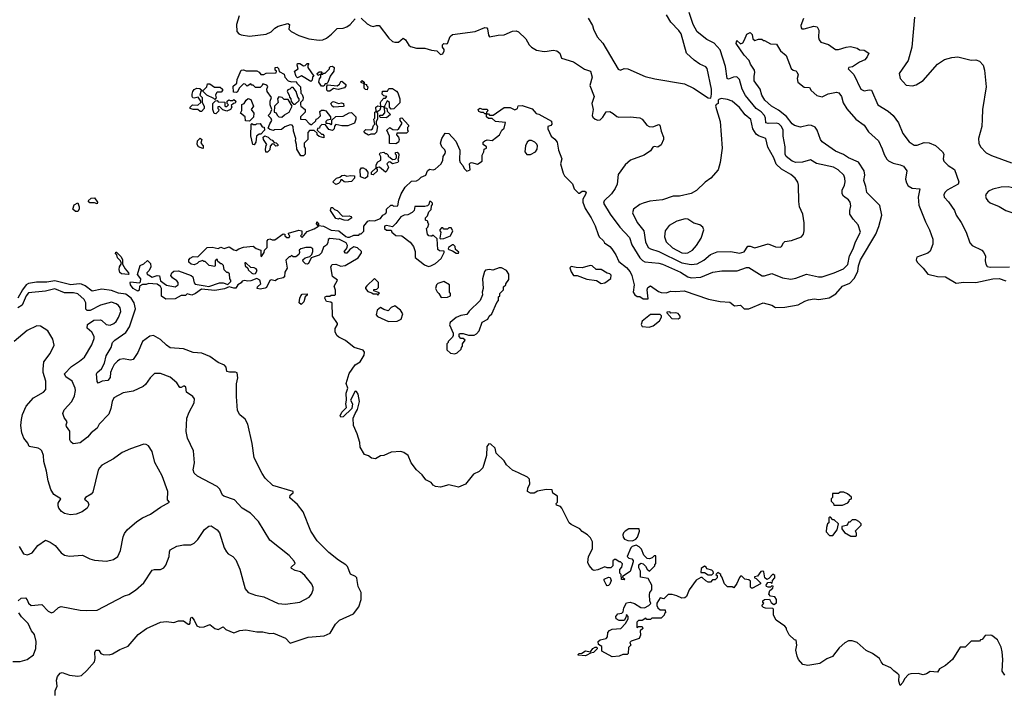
# Model space of a CAD drawing. Extents: x 2087054 to 2277909, y 548907 to 753496.
# Tile 185 of 256: x 2159001 to 2167202, y 622346 to 627964. Entities that reach past the tile are written whole.
import ezdxf

# ---------------------------------------------------------------- set-up
doc = ezdxf.new("R2010")
doc.units = 0

msp = doc.modelspace()

# ---------------------------------------------------------------- linework, layer by layer
at = {"layer": '0CON20XD'}
for points in [[(2160829.6, 627995), (2160806.9, 627923.1), (2160809.2, 627865), (2160825, 627846.4), (2160845, 627838.4), (2160915, 627828.1), (2161055, 627843.5), (2161095, 627864), (2161126.2, 627893.8), (2161155, 627910.7), (2161235, 627932.9), (2161248.6, 627925), (2161243.3, 627885), (2161261.2, 627865), (2161325, 627833.2), (2161408, 627805), (2161496.5, 627793.5), (2161525, 627796.8), (2161555, 627809.7), (2161597.5, 627842.5), (2161645, 627891.5), (2161695, 627893.2), (2161725, 627905.4), (2161752.5, 627925), (2161795, 627970)], [(2161845, 627976), (2161895, 627930.5), (2161925, 627912.1), (2161945, 627908.2), (2161973.8, 627915), (2161996.3, 627916.3), (2162075, 627810.5), (2162105, 627783.8), (2162125, 627777.1), (2162155, 627777.8), (2162195, 627810), (2162215.4, 627795.4), (2162241.5, 627751.5), (2162255, 627740.6), (2162305, 627727.8), (2162375, 627728.1), (2162430.9, 627710.9), (2162475, 627705.6), (2162505, 627673.8), (2162525, 627680), (2162536.2, 627705), (2162535.9, 627715.9), (2162522, 627735), (2162522.5, 627755), (2162535, 627766.2), (2162555, 627762.5), (2162563, 627767), (2162586.2, 627825), (2162605, 627842), (2162795.5, 627864.5), (2162875, 627898.6), (2162892.5, 627895), (2162897.9, 627887.9), (2162905.7, 627835.7), (2162915, 627820), (2162985, 627835.6), (2163035, 627838.9), (2163105, 627868.6), (2163135, 627870.8), (2163154.3, 627864.3), (2163215.8, 627805), (2163244.5, 627754.5), (2163265, 627736), (2163305, 627711.2), (2163368.3, 627698.3), (2163395, 627702), (2163445, 627711.2), (2163475, 627706), (2163499.2, 627685), (2163513, 627643), (2163615, 627612), (2163705, 627552), (2163756.5, 627536.5), (2163769.2, 627485), (2163750.6, 627415), (2163786.9, 627325), (2163766.2, 627265), (2163778.6, 627215), (2163769.2, 627165), (2163775, 627151.2), (2163793.8, 627135), (2163815, 627128), (2163835, 627131.2), (2163857.9, 627152.1), (2163885, 627196.7), (2163915, 627200), (2163945, 627183.3), (2163975, 627156.7), (2163991.7, 627151.7), (2164085, 627156.2), (2164165, 627147.5), (2164186.2, 627135), (2164224, 627085), (2164245, 627074.3), (2164275, 627070.8), (2164325, 627090), (2164332.5, 627085), (2164343.3, 627035), (2164363.3, 626985), (2164363.3, 626965), (2164345, 626922.5), (2164315, 626903.3), (2164285, 626907.5), (2164275, 626902.5), (2164255, 626873.3), (2164203.2, 626836.8), (2164087.5, 626795), (2164044, 626755), (2163985.7, 626675), (2163976.5, 626595), (2163961.3, 626558.7), (2163931.5, 626515), (2163869.2, 626455), (2163863.8, 626435), (2163918, 626345), (2163999.6, 626235), (2164080.9, 626150.9), (2164100.3, 626090.3), (2164165, 625980.4), (2164188.3, 625958.3), (2164209, 625949), (2164325, 625935.8), (2164355, 625926.9), (2164505, 625862.6), (2164565, 625823.6), (2164595, 625814.2), (2164675, 625820.8), (2164775, 625862.3), (2164848.1, 625871.9), (2164976.4, 625873.6), (2165055, 625900.3), (2165075, 625900.8), (2165185, 625830.9), (2165205, 625830.8), (2165265, 625851.8), (2165355, 625813.9), (2165425, 625804.1), (2165465, 625812), (2165555, 625844.4), (2165653.8, 625823.8), (2165685, 625823.8), (2165785, 625854.7), (2165861.5, 625888.5), (2165898.8, 625925), (2165912.3, 625997.7), (2165944.1, 626055), (2165962.8, 626115), (2166003.8, 626195), (2165986, 626256), (2165942.2, 626302.2), (2165914.4, 626345), (2165914.4, 626374.4), (2165924.4, 626415), (2165917.8, 626445), (2165902.9, 626465), (2165863.1, 626495), (2165851.9, 626515), (2165851.4, 626545), (2165869.5, 626585), (2165875.5, 626615), (2165874.5, 626645), (2165865, 626669.2), (2165818.1, 626715), (2165780, 626735), (2165637.3, 626767.3), (2165587.2, 626797.2), (2165521.7, 626778.3), (2165465, 626776.2), (2165435, 626786.9), (2165385.8, 626825.8), (2165375.4, 626845), (2165377.5, 626905), (2165361.4, 626995), (2165359, 627045), (2165347.5, 627075), (2165325, 627095.9), (2165305, 627103.6), (2165235, 627099.3), (2165214.4, 627104.4), (2165212.7, 627145), (2165204.8, 627165), (2165176.7, 627196.7), (2165135, 627225.9), (2165045, 627333.9), (2165017.5, 627385), (2164995, 627467.1), (2164975, 627489.4), (2164945, 627486.5), (2164905, 627468.1), (2164893.6, 627473.6), (2164880, 627575), (2164835, 627712.9), (2164785, 627768.1), (2164725, 627798.9), (2164645, 627863.6), (2164611.1, 627925), (2164578, 628025)], [(2163735, 627975.8), (2163771.2, 627915), (2163779.2, 627885), (2163811.7, 627821.7), (2163857.4, 627767.4), (2163985, 627551.2), (2164005, 627543.8), (2164035, 627558.8), (2164065, 627554), (2164211.7, 627491.7), (2164290.3, 627470.3), (2164538.8, 627428.8), (2164614.4, 627394.4), (2164735, 627312.5), (2164758.3, 627311.7), (2164762.5, 627345), (2164762.5, 627385), (2164727.4, 627557.4), (2164715, 627572), (2164665, 627594.3), (2164618.3, 627628.3), (2164556, 627685), (2164511.5, 627845), (2164491.9, 627875), (2164424.2, 627944.2), (2164388.8, 628005)], [(2165529.2, 627975), (2165506, 627915), (2165508.8, 627895), (2165515, 627888.8), (2165535, 627889.2), (2165615, 627911.2), (2165642.5, 627905), (2165655.9, 627875.9), (2165654, 627815), (2165658.8, 627795), (2165675, 627776.7), (2165737, 627757), (2165795, 627716), (2165820, 627715), (2165886.1, 627736.1), (2165919.5, 627739.5), (2165975, 627726.7), (2165995, 627712.5), (2166035, 627710), (2166073.3, 627685), (2166060.8, 627655), (2166040.6, 627629.4), (2165995, 627609.4), (2165938, 627572), (2165907.5, 627565), (2165901.4, 627555), (2165947.4, 627507.4), (2166006, 627385), (2166035, 627371.4), (2166075, 627380.6), (2166095, 627376.9), (2166148.6, 627255), (2166235, 627202.2), (2166277.4, 627167.4), (2166321.4, 627105), (2166356.8, 627016.8), (2166408.3, 626948.3), (2166450.5, 626920.5), (2166475, 626918.8), (2166535, 626940.9), (2166575, 626937.4), (2166627.5, 626917.5), (2166687.3, 626865), (2166698.1, 626845), (2166693.1, 626805), (2166699.2, 626785), (2166735, 626748.6), (2166786.8, 626716.8), (2166823.1, 626615), (2166816.4, 626593.6), (2166726.8, 626543.2), (2166706.2, 626525), (2166698, 626505), (2166700, 626485), (2166737.8, 626447.8), (2166786.1, 626376.1), (2166802.2, 626335), (2166841.9, 626275), (2166883.5, 626195), (2166915.8, 626105), (2166935, 626084.2), (2167015, 626046), (2167031.2, 626025), (2167045.8, 625995), (2167042, 625955), (2167047.7, 625927.7), (2167060, 625910), (2167083.6, 625903.6), (2167245, 625906)], [(2166452.9, 627985), (2166431.9, 627735), (2166400, 627625), (2166326.2, 627515), (2166333.3, 627475), (2166385, 627420), (2166436.1, 627413.9), (2166467.7, 627422.3), (2166525, 627458.8), (2166645.5, 627594.5), (2166705, 627631.2), (2166765, 627650), (2166813.6, 627653.6), (2166925, 627626.7), (2166965, 627630), (2166995, 627620), (2167026.7, 627585), (2167038, 627545), (2167051.9, 627405), (2167020.5, 627215), (2167018.9, 627135), (2167013.5, 627075), (2166985.8, 626975), (2166988.8, 626935), (2167004.4, 626904.4), (2167052, 626855), (2167095, 626833.1), (2167262.7, 626772.7)], [(2161660, 626205), (2161717.4, 626157.4), (2161731.9, 626151.9), (2161747.8, 626152.2), (2161785, 626170), (2161825, 626170), (2161835, 626180), (2161845, 626180), (2161867, 626203), (2161867.5, 626245), (2161900, 626285), (2161915, 626292.5), (2161955, 626290), (2162005, 626307.5), (2162025, 626337.5), (2162050, 626350), (2162057.5, 626365), (2162057.5, 626385), (2162091.7, 626418.3), (2162105, 626420), (2162115, 626412.5), (2162150, 626415), (2162158.3, 626461.7), (2162177.5, 626515), (2162210.7, 626569.3), (2162265, 626620), (2162305, 626622.5), (2162325, 626632.5), (2162345, 626652.5), (2162385, 626670), (2162397.5, 626705), (2162415, 626720), (2162445, 626712.5), (2162461.7, 626718.3), (2162512.5, 626765), (2162526.4, 626793.6), (2162527.5, 626825), (2162545, 626850), (2162546.7, 626865), (2162540.7, 626880.7), (2162516.4, 626906.4), (2162506.7, 626935), (2162516.4, 626973.6), (2162545, 627020), (2162576.1, 627016.1), (2162633.6, 626953.6), (2162666.4, 626876.4), (2162663.8, 626793.8), (2162670, 626775), (2162690.7, 626750.7), (2162703.6, 626723.6), (2162725, 626702.5), (2162752.5, 626715), (2162746.4, 626763.6), (2162755, 626773.3), (2162765, 626776.2), (2162815, 626760), (2162852.5, 626785), (2162853, 626837), (2162867.5, 626865), (2162870, 626885), (2162890, 626895), (2162890, 626905), (2162860, 626925), (2162862.5, 626945), (2162873.9, 626956.1), (2162895, 626962.5), (2162935, 626957.5), (2162972.5, 626985), (2162996.7, 627005), (2163017, 627043), (2163035, 627060), (2163047, 627107), (2162965, 627117.5), (2162935, 627140), (2162905, 627140), (2162890, 627155), (2162890, 627180), (2162875, 627180), (2162865, 627190), (2162845, 627190), (2162825, 627200), (2162820, 627215), (2162833, 627227), (2162855, 627220), (2162895, 627220), (2162900, 627205), (2162890, 627195), (2162890, 627180), (2162905, 627180), (2162915, 627170), (2162945, 627170), (2163035, 627232.5), (2163085, 627233.3), (2163125, 627213.3), (2163146.4, 627223.6), (2163153.3, 627246.7), (2163185, 627250), (2163270.7, 627220.7), (2163301.7, 627181.7), (2163325, 627176.2), (2163429.3, 627119.3), (2163432.5, 627095), (2163425, 627082.5), (2163400, 627075), (2163400, 627055), (2163427.5, 626995), (2163459.5, 626969.5), (2163476.7, 626945), (2163487.7, 626877.7), (2163516, 626805), (2163506.7, 626765), (2163526.7, 626685), (2163537.5, 626665), (2163606.4, 626596.4), (2163620, 626555), (2163655, 626520), (2163665, 626520), (2163685, 626537.5), (2163707, 626537), (2163718, 626528), (2163715, 626507.5), (2163691.7, 626468.3), (2163690.6, 626445), (2163711.7, 626391.7), (2163761.4, 626315), (2163795, 626247.5), (2163818.8, 626175), (2163826.7, 626155), (2163863, 626123), (2163872.5, 626105), (2163915, 626076.2), (2163933.8, 626055), (2163965.9, 626005.9), (2163990.6, 625950.6), (2164055, 625899.2), (2164085.6, 625865), (2164098.9, 625835), (2164118, 625755), (2164111.2, 625695), (2164125, 625672.5), (2164145, 625660), (2164165, 625660), (2164195, 625640), (2164235, 625640), (2164227.5, 625715), (2164233.3, 625735), (2164255, 625748.8), (2164321.7, 625701.7), (2164345, 625692), (2164385, 625690), (2164425, 625704), (2164465, 625700.8), (2164535, 625707.5), (2164738.1, 625638.1), (2164835, 625617.1), (2164915, 625612.5), (2164955, 625581.2), (2165006, 625586), (2165035, 625557.5), (2165075, 625557.5), (2165193.9, 625606.1), (2165266.1, 625586.1), (2165297, 625567), (2165375, 625568.8), (2165485, 625588.8), (2165539.7, 625620.3), (2165569.7, 625630.3), (2165618.3, 625638.3), (2165655.7, 625634.3), (2165742.4, 625647.6), (2165798.5, 625681.5), (2165854, 625745), (2165915, 625769.5), (2165952.1, 625807.9), (2165981.6, 625868.4), (2165988, 625915), (2166004.1, 625965), (2166131.4, 626178.6), (2166156.9, 626243.1), (2166182.2, 626335), (2166165, 626417.5), (2166055.7, 626525.7), (2166049.2, 626575), (2166030.6, 626625), (2166039.4, 626670.6), (2166035.6, 626705), (2165988, 626778), (2165903.3, 626813.3), (2165862.5, 626842.5), (2165795, 626868.9), (2165685.8, 626945.8), (2165670, 626965), (2165644, 627045), (2165627.9, 627067.9), (2165595, 627084.2), (2165575, 627087.1), (2165505, 627070), (2165455, 627082.9), (2165435, 627098.1), (2165388.7, 627158.7), (2165320.3, 627210.3), (2165262, 627245), (2165206, 627295), (2165182.2, 627335), (2165168.8, 627385), (2165118.8, 627455), (2165117.5, 627495), (2165124, 627525), (2165120, 627545), (2165086.7, 627595), (2165077.5, 627625), (2165035, 627670), (2164967.5, 627765), (2164975, 627790), (2165005, 627762.5), (2165025, 627770), (2165037.5, 627795), (2165057, 627843), (2165085, 627857.5), (2165101.7, 627841.7), (2165107.5, 627805), (2165125, 627790), (2165155, 627802.5), (2165181.7, 627801.7), (2165195, 627790), (2165205, 627790), (2165255, 627762.5), (2165305, 627760), (2165337.5, 627705), (2165385, 627666.7), (2165426.4, 627556.4), (2165442.5, 627542.5), (2165465, 627538.6), (2165475, 627530), (2165483.8, 627505), (2165477.5, 627475), (2165482.5, 627445), (2165535, 627402.5), (2165578.3, 627398.3), (2165593.6, 627373.6), (2165641.7, 627331.7), (2165685, 627322.5), (2165733.6, 627346.4), (2165805, 627360), (2165822.5, 627355), (2165845, 627323.3), (2165860.9, 627270.9), (2165891.4, 627221.4), (2165965.9, 627135.9), (2166035.4, 627085.4), (2166069.5, 627029.5), (2166155, 626954.2), (2166185, 626890), (2166200.1, 626840.1), (2166223.7, 626803.7), (2166238.5, 626788.5), (2166275, 626770), (2166334.6, 626755.4), (2166362, 626745), (2166391.2, 626705), (2166377.8, 626635), (2166386.5, 626605), (2166401.9, 626581.9), (2166435, 626561.8), (2166497.5, 626555), (2166483.2, 626485), (2166489.7, 626419.7), (2166545, 626280), (2166578, 626215), (2166605.5, 626135.5), (2166606.4, 626093.6), (2166584.5, 626035.5), (2166565, 626018.6), (2166474.2, 625985.8), (2166466.7, 625965), (2166476.7, 625945), (2166526.7, 625895), (2166565.5, 625845.5), (2166645, 625825.5), (2166713.3, 625823.3), (2166800.9, 625770.9), (2166865, 625778.1), (2166965, 625775.9), (2167106.3, 625806.3), (2167158.4, 625808.4), (2167215, 625789.2)], [(2161365, 626830), (2161341.7, 626831.7), (2161310, 626885), (2161307.5, 626925), (2161297.5, 626955), (2161300, 626975), (2161282.5, 627035), (2161280, 627075), (2161270, 627085), (2161255, 627087.5), (2161208.3, 627071.7), (2161181.7, 627048.3), (2161122.5, 627047.5), (2161115, 627040), (2161085, 627050), (2161071.7, 627061.7), (2161083, 627097), (2161100, 627125), (2161095, 627140), (2161070, 627165), (2161088.3, 627181.7), (2161100, 627215), (2161087.5, 627255), (2161087.5, 627285), (2161097.5, 627315), (2161062.5, 627365), (2161060, 627385), (2161067.5, 627407.5), (2161058.3, 627418.3), (2161025, 627430), (2161020, 627415), (2161005, 627400), (2160965, 627400), (2160945, 627420), (2160935, 627420), (2160925, 627430), (2160895, 627410), (2160878.3, 627428.3), (2160865, 627430), (2160830, 627395), (2160816.4, 627363.6), (2160805, 627357.5), (2160781.7, 627361.7), (2160778.3, 627411.7), (2160810, 627435), (2160813, 627467), (2160847, 627543), (2160865, 627547.5), (2160887, 627537), (2160975, 627537.5), (2160996.4, 627526.4), (2161008.3, 627508.3), (2161035, 627507.5), (2161055, 627520), (2161138.3, 627521.7), (2161140, 627535), (2161130, 627545), (2161130, 627565), (2161145, 627570), (2161157, 627557), (2161161.7, 627531.7), (2161205, 627510), (2161210, 627485), (2161237.5, 627455), (2161265, 627447.5), (2161305, 627450), (2161310, 627435), (2161340, 627405), (2161343, 627353), (2161355, 627340), (2161362.5, 627315), (2161360, 627295), (2161340, 627275), (2161340, 627255), (2161343.6, 627243.6), (2161380, 627215), (2161380, 627195), (2161340, 627155), (2161340, 627135), (2161381.7, 627131.7), (2161410.7, 627100.7), (2161425, 627090), (2161435, 627090), (2161468.3, 627121.7), (2161470, 627135), (2161485, 627140), (2161507, 627163), (2161501.7, 627198.3), (2161515, 627210), (2161535, 627210), (2161550, 627205), (2161590, 627155), (2161588.3, 627131.7), (2161563, 627127), (2161550, 627115), (2161551.7, 627101.7), (2161565, 627102.5), (2161585, 627100), (2161595, 627090), (2161600, 627095), (2161601.7, 627128.3), (2161633, 627157), (2161695, 627160), (2161745, 627187.5), (2161765, 627190), (2161800, 627155), (2161800, 627135), (2161788.3, 627101.7), (2161735, 627080), (2161685, 627080), (2161635, 627090), (2161621.7, 627078.3), (2161620, 627055), (2161605, 627040), (2161575, 627050), (2161548.3, 627088.3), (2161518.3, 627091.7), (2161500, 627075), (2161498.3, 627061.7), (2161481.7, 627058.3), (2161480, 627045), (2161515, 627010), (2161525, 627010), (2161535, 627000), (2161535, 626980), (2161495, 626990), (2161480, 627005), (2161478.3, 627018.3), (2161455, 627040), (2161415, 627040), (2161400, 627025), (2161400, 626965), (2161370, 626935), (2161370, 626905), (2161380, 626895), (2161380, 626845), (2161365, 626830)], [(2161425, 627450), (2161347, 627497), (2161315, 627480), (2161305, 627490), (2161290, 627535), (2161320, 627555), (2161312.5, 627585), (2161315, 627600), (2161335, 627600), (2161365, 627580), (2161378.3, 627581.7), (2161395, 627600), (2161408.3, 627598.3), (2161400, 627585), (2161400, 627565), (2161450, 627495), (2161440, 627485), (2161438.3, 627461.7), (2161425, 627450)], [(2161535, 627410), (2161515, 627410), (2161493, 627443), (2161498.3, 627471.7), (2161510, 627485), (2161510, 627510), (2161485, 627500), (2161480, 627515), (2161495, 627530), (2161515, 627530), (2161520, 627525), (2161510, 627510), (2161525, 627510), (2161535, 627520), (2161545, 627520), (2161580, 627555), (2161580, 627565), (2161590, 627575), (2161605, 627577.5), (2161620, 627565), (2161617.5, 627535), (2161587.5, 627495), (2161568.3, 627441.7), (2161555, 627430), (2161545, 627430), (2161535, 627410)], [(2160515, 627200), (2160505, 627200), (2160485, 627217.5), (2160445, 627217.5), (2160420, 627225), (2160420, 627235), (2160440, 627255), (2160485, 627252.5), (2160510, 627275), (2160510, 627285), (2160488.3, 627318.3), (2160455, 627310), (2160443.6, 627313.6), (2160437.5, 627325), (2160436.7, 627345), (2160444.1, 627365.9), (2160455, 627382.5), (2160475, 627392.5), (2160501.7, 627391.7), (2160520, 627375), (2160510, 627365), (2160500, 627335), (2160520, 627315), (2160520, 627275), (2160537.5, 627245), (2160537.5, 627225), (2160515, 627200)], [(2160625, 627300), (2160618.3, 627308.3), (2160560, 627335), (2160530, 627365), (2160531.7, 627378.3), (2160560, 627405), (2160565, 627430), (2160585, 627430), (2160623, 627403), (2160671.7, 627401.7), (2160690, 627385), (2160690, 627375), (2160678.3, 627361.7), (2160645, 627360), (2160640, 627355), (2160632.5, 627335), (2160637, 627313), (2160625, 627300)], [(2161295, 627260), (2161328.3, 627291.7), (2161330, 627305), (2161318.3, 627318.3), (2161302.5, 627365), (2161278.3, 627398.3), (2161265, 627400), (2161250, 627385), (2161235, 627380), (2161230, 627365), (2161246.7, 627335), (2161248.3, 627318.3), (2161260, 627305), (2161261.7, 627281.7), (2161281.7, 627261.7), (2161295, 627260)], [(2161585, 627367.5), (2161568.3, 627368.3), (2161558.3, 627378.3), (2161558.3, 627411.7), (2161568.3, 627421.7), (2161645, 627412.5), (2161665, 627427.5), (2161675, 627450), (2161685, 627452.5), (2161717.5, 627425), (2161717, 627413), (2161705, 627397.5), (2161653.6, 627383.6), (2161615, 627390), (2161585, 627367.5)], [(2161895, 627380), (2161881.7, 627381.7), (2161870, 627395), (2161870, 627430), (2161845, 627440), (2161843, 627447), (2161853, 627457), (2161870, 627445), (2161870, 627430), (2161890, 627425), (2161890, 627415), (2161900, 627405), (2161895, 627380)], [(2161905, 627002.5), (2161871.7, 627021.7), (2161870, 627035), (2161885, 627050), (2161925, 627047.5), (2161940, 627055), (2161948.3, 627081.7), (2161960, 627095), (2161950, 627135), (2161960, 627145), (2161960, 627195), (2161970, 627200), (2161967.5, 627235), (2161985, 627247.5), (2162010, 627240), (2162007.5, 627275), (2162012.5, 627285), (2162035, 627310), (2162048.3, 627311.7), (2162060, 627325), (2162035, 627330), (2162020, 627345), (2162021.7, 627368.3), (2162065, 627370), (2162075, 627390), (2162105, 627390), (2162139.3, 627369.3), (2162150, 627355), (2162167.5, 627305), (2162167, 627273), (2162118.3, 627221.7), (2162095, 627220), (2162080, 627235), (2162080, 627275), (2162061.7, 627288.3), (2162040, 627245), (2162040, 627230), (2162058.3, 627228.3), (2162061.7, 627201.7), (2162090, 627175), (2162055, 627147.5), (2162005, 627150), (2162000, 627155), (2162001.7, 627168.3), (2162025, 627170), (2162041.7, 627188.3), (2162040, 627230), (2162028.3, 627238.3), (2162010, 627240), (2161999.3, 627210.7), (2161985, 627200), (2161970, 627200), (2161980, 627185), (2161980, 627135), (2161970, 627115), (2161970, 627095), (2161982.5, 627075), (2161971.7, 627028.3), (2161955, 627010), (2161925, 627010), (2161905, 627002.5)], [(2160635, 627180), (2160621.7, 627181.7), (2160610, 627215), (2160610, 627265), (2160631.7, 627288.3), (2160645, 627290), (2160655, 627280), (2160708.3, 627278.3), (2160710, 627245), (2160715, 627240), (2160725, 627240), (2160740, 627255), (2160730, 627265), (2160730, 627285), (2160743, 627297), (2160755, 627290), (2160775, 627290), (2160785, 627300), (2160800, 627285), (2160795, 627270), (2160783, 627267), (2160761.7, 627248.3), (2160767.5, 627235), (2160757.5, 627215), (2160726.4, 627203.6), (2160693, 627213), (2160665, 627240), (2160651.7, 627238.3), (2160650, 627225), (2160660, 627215), (2160657, 627203), (2160635, 627180)], [(2160915, 627120), (2160881.7, 627121.7), (2160880, 627155), (2160840, 627185), (2160851.7, 627208.3), (2160851.7, 627258.3), (2160870, 627265), (2160887.5, 627295), (2160905, 627306.7), (2160925, 627300), (2160947.5, 627245), (2160930, 627215), (2160950, 627185), (2160947, 627153), (2160915, 627120)], [(2161185, 627152.5), (2161207, 627173), (2161246.4, 627193.6), (2161270, 627245), (2161238.3, 627298.3), (2161205, 627300), (2161187, 627317), (2161158.3, 627321.7), (2161147.5, 627305), (2161152.5, 627275), (2161122.5, 627245), (2161120, 627195), (2161138.3, 627188.3), (2161145, 627170), (2161160, 627155), (2161185, 627152.5)], [(2164595, 625925.7), (2164645, 625931.8), (2164698.2, 625961.8), (2164755, 626008), (2164810.2, 626029.8), (2164925, 626033.8), (2164995, 626018.8), (2165035, 626031.5), (2165065, 626077.3), (2165085, 626078), (2165125, 626065.6), (2165235, 626098.1), (2165295, 626071.9), (2165335, 626070), (2165345.5, 626074.5), (2165361.9, 626105), (2165375, 626115.7), (2165430, 626125), (2165513.6, 626156.4), (2165530.7, 626179.3), (2165536.2, 626205), (2165533.6, 626273.6), (2165523.3, 626345), (2165496.7, 626405), (2165489.3, 626449.3), (2165488.8, 626585), (2165481.7, 626611.7), (2165460, 626645), (2165424, 626675), (2165345, 626720.6), (2165300.9, 626760.9), (2165282.7, 626815), (2165232.2, 626902.2), (2165214.3, 626974.3), (2165155, 626996.5), (2165135, 627010.6), (2165106.5, 627056.5), (2165091.7, 627131.7), (2165042.4, 627172.4), (2164995, 627234.2), (2164935, 627285.6), (2164895, 627300.8), (2164843.3, 627306.7), (2164825, 627300), (2164820, 627295), (2164820, 627265), (2164801.7, 627258.3), (2164797.5, 627245), (2164834, 627115), (2164851.2, 626895), (2164836.2, 626775), (2164818.8, 626715), (2164756.7, 626645), (2164709.7, 626610.3), (2164637.4, 626542.6), (2164595, 626517.1), (2164496.3, 626493.7), (2164445, 626494.4), (2164355, 626463.2), (2164248.3, 626451.7), (2164195, 626436.7), (2164165, 626424.3), (2164114.3, 626385.7), (2164104, 626355), (2164143.1, 626275), (2164200, 626205), (2164212, 626115), (2164235, 626067.3), (2164255, 626055.3), (2164325, 626033.4), (2164515, 625938.5), (2164595, 625925.7)], [(2161617, 627237), (2161603.6, 627243.6), (2161593.6, 627266.4), (2161605, 627280), (2161615, 627282.5), (2161655, 627267.5), (2161681.7, 627271.7), (2161697.5, 627265), (2161700, 627245), (2161695, 627242.5), (2161617, 627237)], [(2162135, 626930), (2162081.7, 626931.7), (2162080, 626995), (2162060, 627045), (2162085, 627067.5), (2162108.3, 627048.3), (2162145, 627047.5), (2162156.4, 627053.6), (2162187, 627103), (2162170, 627125), (2162170, 627145), (2162185, 627147.5), (2162240, 627085), (2162240, 627075), (2162230, 627065), (2162230, 627045), (2162240, 627035), (2162221.7, 627018.3), (2162141.7, 627018.3), (2162140, 627005), (2162157, 626987), (2162162.5, 626965), (2162156.4, 626943.6), (2162135, 626930)], [(2160955, 626922.5), (2160942.5, 626925), (2160927, 626997), (2160930, 627095), (2160935, 627100), (2160945, 627090), (2160965, 627090), (2160973, 627097), (2161005, 627100), (2161021.7, 627071.7), (2161038.3, 627068.3), (2161040, 627045), (2161008.3, 627011.7), (2160995, 627010), (2160972.5, 626995), (2160967.5, 626945), (2160955, 626922.5)], [(2160525, 626892.5), (2160490, 626905), (2160480, 626925), (2160482.5, 626955), (2160505, 626977.5), (2160517.5, 626965), (2160510, 626935), (2160530, 626915), (2160530, 626895), (2160525, 626892.5)], [(2161065, 626860), (2161051.7, 626861.7), (2161047.5, 626885), (2161053, 626917), (2161060, 626925), (2161032.5, 626965), (2161030, 626985), (2161042.5, 626997.5), (2161070, 626985), (2161090, 626965), (2161105, 626960), (2161121.7, 626941.7), (2161138.3, 626938.3), (2161150, 626925), (2161150, 626915), (2161135, 626910), (2161118.3, 626928.3), (2161105, 626930), (2161088.3, 626911.7), (2161085, 626880), (2161065, 626860)], [(2163255, 626842.5), (2163296.4, 626863.6), (2163310, 626885), (2163313, 626913), (2163308.3, 626928.3), (2163292.5, 626945), (2163265, 626956.7), (2163245, 626957.5), (2163227, 626943), (2163212.5, 626915), (2163207.5, 626865), (2163225, 626842.5), (2163255, 626842.5)], [(2161945, 626672.5), (2161930, 626675), (2161930, 626695), (2161970, 626730), (2161970, 626755), (2161985, 626780), (2162010, 626795), (2162008.3, 626821.7), (2161997.5, 626845), (2162003.9, 626856.1), (2162035, 626860), (2162045, 626850), (2162055, 626850), (2162070, 626835), (2162070, 626825), (2162085, 626820), (2162105, 626800), (2162127, 626803), (2162140, 626815), (2162140, 626835), (2162130, 626845), (2162131.7, 626858.3), (2162145, 626860), (2162160, 626845), (2162156.7, 626815), (2162150, 626805), (2162156.7, 626785), (2162150, 626775), (2162105, 626762.5), (2162085, 626780), (2162071.7, 626778.3), (2162060, 626765), (2162072.5, 626735), (2162060, 626705), (2162047, 626693), (2161997, 626737), (2161970, 626730), (2161977.5, 626717.5), (2161977, 626703), (2161945, 626672.5)], [(2161875, 626642.5), (2161840, 626655), (2161837.5, 626715), (2161848.3, 626731.7), (2161861.7, 626731.7), (2161880, 626720), (2161900, 626695), (2161897.5, 626655), (2161875, 626642.5)], [(2161635, 626592.5), (2161610, 626615), (2161640, 626645), (2161668.3, 626651.7), (2161683, 626667), (2161705, 626670), (2161725, 626660), (2161755, 626667.5), (2161790, 626665), (2161790, 626645), (2161765, 626617.5), (2161715, 626610), (2161703, 626613), (2161685, 626630), (2161675, 626630), (2161670, 626615), (2161655, 626600), (2161635, 626592.5)], [(2167315, 626342.5), (2167345, 626363.3), (2167365, 626392.5), (2167365.8, 626445.8), (2167358.8, 626468.8), (2167329.5, 626499.5), (2167305, 626543.3), (2167285, 626561.2), (2167235, 626572.9), (2167175, 626570), (2167105, 626551.9), (2167070, 626535), (2167052, 626515), (2167046, 626495), (2167050, 626475), (2167063.8, 626455), (2167085, 626439.2), (2167159.1, 626409.1), (2167215, 626376), (2167315, 626342.5)], [(2159645, 626430), (2159625, 626440), (2159585, 626440), (2159570, 626455), (2159595, 626477.5), (2159625, 626480), (2159650, 626445), (2159645, 626430)], [(2159465, 626366.7), (2159443.3, 626385), (2159455, 626422.5), (2159485, 626440), (2159497.5, 626405), (2159497.5, 626385), (2159485, 626367.5), (2159465, 626366.7)], [(2161735, 626292.5), (2161703.6, 626293.6), (2161665, 626307.5), (2161655, 626303.3), (2161635, 626307.5), (2161590, 626375), (2161595, 626400), (2161605, 626400), (2161623.3, 626383.3), (2161646.1, 626376.1), (2161688.3, 626328.3), (2161745, 626330), (2161760, 626325), (2161766.7, 626315), (2161735, 626292.5)], [(2162405, 625910), (2162425, 625913.3), (2162465, 625933.3), (2162512.5, 625975), (2162537.5, 626025), (2162537.5, 626037.5), (2162498.3, 626038.3), (2162485, 626050), (2162478.3, 626138.3), (2162445, 626170), (2162435, 626160), (2162425, 626160), (2162410, 626165), (2162398.3, 626178.3), (2162390, 626225), (2162400, 626235), (2162410, 626265), (2162400, 626275), (2162400, 626285), (2162380, 626295), (2162380, 626315), (2162398.3, 626331.7), (2162410, 626365), (2162427, 626383), (2162430, 626415), (2162440, 626425), (2162440, 626435), (2162425, 626450), (2162415, 626450), (2162410, 626425), (2162397, 626413), (2162375, 626407.5), (2162291.7, 626408.3), (2162287.5, 626375), (2162270.7, 626359.3), (2162235, 626340), (2162203.6, 626336.4), (2162175, 626322.5), (2162135, 626267.5), (2162105, 626240), (2162055, 626250), (2162040, 626245), (2162040, 626225), (2162055, 626210), (2162095, 626210), (2162100, 626195), (2162135, 626167.5), (2162185, 626163.3), (2162252.3, 626112.3), (2162281.2, 626075), (2162293.6, 626033.6), (2162293.8, 625983.8), (2162371.7, 625921.7), (2162405, 625910)], [(2164850, 623325), (2164840, 623335), (2164840, 623345), (2164815, 623360), (2164800, 623345), (2164810, 623335), (2164810, 623315), (2164795, 623300), (2164771.7, 623298.3), (2164755, 623280), (2164735, 623280), (2164715, 623290), (2164685, 623320), (2164675, 623320), (2164635, 623297.5), (2164576.7, 623215), (2164555, 623160), (2164541.7, 623148.3), (2164515, 623147.5), (2164475, 623167.5), (2164435, 623177.5), (2164403, 623177), (2164365, 623140), (2164335, 623150), (2164307.5, 623105), (2164306.7, 623085), (2164315, 623067.5), (2164335, 623050), (2164378.3, 623048.3), (2164380, 623025), (2164371.7, 623018.3), (2164370, 623005), (2164345, 622980), (2164265, 622980), (2164255, 622970), (2164225, 622970), (2164215, 622980), (2164185, 622960), (2164155, 622960), (2164141.7, 622948.3), (2164141.7, 622901.7), (2164155, 622910), (2164185, 622910), (2164190, 622895), (2164170, 622875), (2164171.7, 622838.3), (2164159.3, 622810.7), (2164095, 622790), (2164081.7, 622778.3), (2164090, 622755), (2164073, 622737), (2164070, 622685), (2164061.7, 622678.3), (2164025, 622677.5), (2163995, 622663.8), (2163935, 622657.5), (2163850, 622705), (2163850, 622745), (2163821.7, 622761.7), (2163820, 622785), (2163835, 622800), (2163885, 622810), (2163897.5, 622825), (2163898.3, 622861.7), (2163913, 622877), (2163935, 622887.5), (2164007, 622893), (2164047.5, 622935), (2164070, 622975), (2164070, 622995), (2164055, 623010), (2164050, 622985), (2164035, 622960), (2163995, 622960), (2163970, 622975), (2163967.5, 622995), (2163983, 623017), (2164017, 623023), (2164028.3, 623031.7), (2164032.5, 623065), (2164055, 623107.5), (2164085, 623113.3), (2164121.7, 623101.7), (2164175, 623070), (2164205, 623067.5), (2164240, 623085), (2164257, 623103), (2164250, 623125), (2164247.5, 623175), (2164250, 623195), (2164267.5, 623215), (2164266.7, 623255), (2164235, 623310), (2164171.7, 623321.7), (2164171.7, 623371.7), (2164158.3, 623398.3), (2164157.5, 623425), (2164175, 623437.5), (2164193.6, 623433.6), (2164213.6, 623413.6), (2164227, 623387), (2164247, 623373), (2164290, 623415), (2164290, 623425), (2164300, 623435), (2164298.3, 623498.3), (2164285, 623500), (2164268.3, 623481.7), (2164247, 623473), (2164228.3, 623478.3), (2164200, 623505), (2164180, 623555), (2164160, 623575), (2164135, 623587.5), (2164103.6, 623576.4), (2164092.5, 623565), (2164060, 623495), (2164075, 623480), (2164100, 623475), (2164111.7, 623461.7), (2164111.7, 623448.3), (2164085, 623370), (2164021.7, 623328.3), (2164021.7, 623321.7), (2164040, 623305), (2164035, 623300), (2164013, 623303), (2164010, 623345), (2164000, 623355), (2164000, 623385), (2164017.5, 623405), (2164021.7, 623431.7), (2164005, 623450), (2163995, 623450), (2163965, 623470), (2163955, 623470), (2163941.7, 623458.3), (2163940, 623415), (2163925, 623400), (2163895, 623400), (2163875, 623407.5), (2163815, 623382.5), (2163785, 623377.5), (2163775, 623382.5), (2163745, 623417.5), (2163733.8, 623445), (2163737.5, 623495), (2163773, 623557), (2163772.5, 623615), (2163755, 623650), (2163730, 623675), (2163685, 623702.5), (2163667.5, 623725), (2163595, 623760), (2163577.5, 623775), (2163517.5, 623895), (2163505, 623910), (2163471.7, 623921.7), (2163470, 623935), (2163480, 623945), (2163480, 623995), (2163441.7, 624021.7), (2163435, 624050), (2163385, 624052.5), (2163313, 624037), (2163285, 624020), (2163255, 624020), (2163230, 624035), (2163233, 624067), (2163250, 624095), (2163247, 624137), (2163230, 624155), (2163155, 624190), (2163105, 624212.5), (2163057, 624257), (2163035, 624290), (2162970, 624355), (2162960, 624395), (2162925, 624430), (2162908.3, 624431.7), (2162890.7, 624409.3), (2162890, 624335), (2162858.3, 624231.7), (2162827.3, 624202.7), (2162781.7, 624178.3), (2162714, 624095), (2162655, 624071.4), (2162575, 624092), (2162505, 624072.5), (2162465, 624077.5), (2162445, 624087.5), (2162428.8, 624108.8), (2162385, 624132), (2162354, 624174), (2162305.7, 624215), (2162260.6, 624275), (2162235.8, 624335), (2162200.3, 624360.3), (2162175, 624368), (2162095, 624363.1), (2162035, 624335.7), (2162005, 624331.4), (2161965, 624308), (2161932.3, 624312.3), (2161905, 624332.5), (2161873.6, 624343.6), (2161837.5, 624405), (2161833, 624443), (2161812.5, 624515), (2161780, 624585), (2161778.6, 624645), (2161796, 624685), (2161815, 624717.5), (2161830, 624785), (2161821.2, 624845), (2161805, 624866.7), (2161795, 624870), (2161757.5, 624795), (2161773.8, 624765), (2161766.2, 624725), (2161695, 624656), (2161675, 624653.8), (2161670.8, 624665), (2161685, 624696.2), (2161723.3, 624735), (2161718, 624765), (2161723.8, 624795), (2161719.2, 624855), (2161733.8, 624895), (2161719.2, 624935), (2161745, 625017.5), (2161795, 625090), (2161836.7, 625115), (2161869.5, 625170.5), (2161873.3, 625195), (2161862, 625212), (2161788, 625235), (2161715, 625291.2), (2161659.3, 625319.3), (2161642.5, 625335), (2161627.5, 625365), (2161628.3, 625391.7), (2161647.5, 625425), (2161647.5, 625435), (2161606.2, 625495), (2161602.5, 625602.5), (2161591.7, 625611.7), (2161555, 625617.5), (2161541.2, 625645), (2161545, 625657.5), (2161555, 625662.5), (2161585, 625662.5), (2161595, 625670), (2161625, 625670), (2161630, 625675), (2161631.7, 625711.7), (2161620, 625745), (2161647.5, 625795), (2161607.5, 625825), (2161592, 625905), (2161602.5, 625925), (2161635, 625927.5), (2161675, 625912.5), (2161711.7, 625918.3), (2161819.3, 625980.7), (2161847, 626023), (2161847, 626033), (2161815, 626063.3), (2161785, 626072.5), (2161750.7, 626049.3), (2161725, 626020), (2161715, 626020), (2161703.3, 626035), (2161723.8, 626056.2), (2161729.3, 626070.7), (2161730, 626085), (2161720, 626105), (2161663.9, 626133.9), (2161585, 626142.5), (2161570, 626135), (2161566.7, 626105), (2161555, 626086.7), (2161531.2, 626068.8), (2161515, 626023.3), (2161495, 626002.5), (2161430, 625980), (2161407.5, 625935), (2161395, 625927.5), (2161380.7, 625930.7), (2161361.7, 625951.7), (2161360, 625965), (2161378.3, 625981.7), (2161417.5, 625992.5), (2161435, 626010), (2161443.3, 626035), (2161442.5, 626055), (2161427, 626067), (2161385, 626067.5), (2161343, 626057), (2161330, 626045), (2161332.5, 626025), (2161325, 626010), (2161301.7, 625988.3), (2161278.3, 625988.3), (2161265, 626000), (2161255, 625990), (2161245, 625990), (2161218.3, 625961.7), (2161227.5, 625895), (2161208.3, 625861.7), (2161206.4, 625823.6), (2161195, 625813.3), (2161147.5, 625802.5), (2161129.3, 625790.7), (2161095, 625797.5), (2161085, 625792.5), (2161057.5, 625735), (2161045, 625727.5), (2161005, 625720), (2160980, 625725), (2160981.7, 625738.3), (2161010, 625765), (2161000, 625795), (2160975, 625810), (2160925, 625790), (2160897, 625787), (2160875, 625793.3), (2160855, 625787.5), (2160846.4, 625773.6), (2160817.5, 625755), (2160801.7, 625728.3), (2160785, 625727.5), (2160745, 625740), (2160706.1, 625723.9), (2160625, 625710), (2160515, 625720), (2160465, 625683.8), (2160435, 625670), (2160395, 625680), (2160381.7, 625668.3), (2160345, 625667.5), (2160295, 625640.6), (2160217, 625637), (2160181.7, 625661.7), (2160182.5, 625725), (2160173, 625743), (2160145, 625762.5), (2160075, 625767.5), (2160055, 625760), (2160025, 625760), (2160000, 625745), (2159997, 625713), (2159986.2, 625703.8), (2159946.7, 625725), (2159922.5, 625755), (2159920, 625775), (2159925, 625780), (2159997.5, 625772.5), (2160008.3, 625781.7), (2160010, 625805), (2159983.3, 625843.3), (2160003, 625917), (2160035, 625930), (2160065, 625960), (2160090, 625935), (2160092.5, 625905), (2160080, 625875), (2160060, 625855), (2160061.7, 625841.7), (2160075, 625840), (2160105, 625820), (2160145, 625832.5), (2160165, 625830), (2160175, 625790), (2160225, 625752.5), (2160295, 625740), (2160320, 625755), (2160320, 625775), (2160309.3, 625789.3), (2160273.6, 625813.6), (2160260, 625835), (2160267.5, 625855), (2160285, 625870), (2160325, 625872.5), (2160430, 625835), (2160441.7, 625821.7), (2160453, 625773), (2160463, 625763), (2160545, 625747.5), (2160575, 625742.5), (2160665, 625772.5), (2160695, 625772.5), (2160735, 625760), (2160760, 625785), (2160760, 625795), (2160750, 625805), (2160748.3, 625848.3), (2160735, 625860), (2160725, 625860), (2160705, 625880), (2160698.3, 625918.3), (2160685, 625930), (2160675, 625930), (2160651.7, 625951.7), (2160645, 625970), (2160630, 625955), (2160630, 625915), (2160625, 625910), (2160578.3, 625918.3), (2160545, 625950), (2160535, 625950), (2160525, 625960), (2160491.7, 625948.3), (2160480, 625935), (2160455, 625922.5), (2160429.3, 625929.3), (2160410, 625945), (2160410, 625965), (2160421.2, 625978.8), (2160445, 625991.2), (2160485, 625990), (2160563, 626067), (2160605, 626070), (2160655, 626060), (2160675, 626070), (2160705, 626057.5), (2160745, 626071.2), (2160785, 626046.7), (2160805, 626042.5), (2160825, 626056.7), (2160865, 626070), (2160945, 626078.8), (2160969.3, 626059.3), (2161010, 626045), (2161010, 625995), (2161015, 625992.5), (2161037.5, 626025), (2161040, 626045), (2161061.7, 626068.3), (2161063, 626123), (2161070, 626135), (2161085, 626138.8), (2161105, 626130), (2161125, 626130), (2161195, 626180), (2161208.3, 626178.3), (2161210, 626165), (2161225, 626150), (2161245, 626150), (2161250, 626165), (2161241.7, 626171.7), (2161240, 626185), (2161325, 626212.5), (2161350, 626205), (2161350, 626175), (2161340, 626165), (2161355, 626150), (2161395, 626200), (2161455, 626222.5), (2161490, 626245), (2161473, 626263), (2161475, 626280), (2161490, 626265), (2161490, 626250), (2161530, 626245), (2161595, 626211.2), (2161660, 626205)], [(2162505, 626140), (2162535, 626142.5), (2162590, 626165), (2162610, 626205), (2162595, 626230), (2162575, 626230), (2162565, 626220), (2162535, 626220), (2162525, 626230), (2162515, 626230), (2162500, 626215), (2162500, 626205), (2162510, 626195), (2162500, 626145), (2162505, 626140)], [(2164545, 626018.6), (2164565, 626022.5), (2164604.4, 626045), (2164639.5, 626085), (2164677.5, 626145), (2164700, 626215), (2164690, 626235), (2164665, 626256.2), (2164615, 626270.6), (2164565, 626301.9), (2164545, 626305.6), (2164475, 626287.1), (2164410.7, 626249.3), (2164376.9, 626205), (2164372.5, 626155), (2164386.2, 626115), (2164438.5, 626065), (2164515, 626023.3), (2164545, 626018.6)], [(2162655, 626020), (2162658.3, 626028.3), (2162631.7, 626051.7), (2162627.5, 626075), (2162615, 626090), (2162605, 626090), (2162571.7, 626068.3), (2162570, 626055), (2162575, 626050), (2162605, 626040), (2162635, 626020), (2162655, 626020)], [(2159905, 625842.5), (2159848.3, 625848.3), (2159835, 625860), (2159830, 625885), (2159833.3, 625905), (2159850, 625935), (2159840, 625955), (2159815, 625980), (2159810, 626005), (2159800, 626015), (2159801.7, 626028.3), (2159808.3, 626028.3), (2159845, 625990), (2159857.5, 625965), (2159858.3, 625928.3), (2159879.3, 625889.3), (2159907.5, 625855), (2159910, 625845), (2159905, 625842.5)], [(2160945, 625847.5), (2160965, 625850), (2160977.5, 625875), (2160969.3, 625889.3), (2160955, 625897.5), (2160925, 625900), (2160885, 625940), (2160875, 625940), (2160880, 625915), (2160900, 625895), (2160905, 625880), (2160933.3, 625853.3), (2160945, 625847.5)], [(2163845, 625766.7), (2163875, 625772.5), (2163925, 625810), (2163926.1, 625836.1), (2163915, 625847.5), (2163893.3, 625853.3), (2163845, 625882.5), (2163803, 625883), (2163770, 625915), (2163753.6, 625916.4), (2163685, 625897.5), (2163635, 625900), (2163595, 625910), (2163583, 625897), (2163593, 625863), (2163615, 625832.5), (2163645, 625832.5), (2163723.9, 625803.9), (2163805, 625791.2), (2163845, 625766.7)], [(2162625, 625182.5), (2162645, 625190), (2162678.3, 625221.7), (2162680, 625235), (2162690, 625245), (2162690, 625265), (2162710, 625295), (2162695, 625310), (2162675, 625310), (2162660, 625325), (2162660, 625345), (2162665, 625350), (2162695, 625350), (2162738.3, 625338.3), (2162785, 625337.5), (2162805, 625347.5), (2162827.7, 625372.3), (2162853.6, 625446.4), (2162899.3, 625470.7), (2162912.5, 625495), (2162932.5, 625515), (2162975, 625610), (2162990, 625625), (2162990, 625655), (2163000, 625665), (2163000, 625685), (2163030, 625715), (2163031.7, 625738.3), (2163050, 625755), (2163050, 625765), (2163075, 625800), (2163076.2, 625845), (2163055, 625876.7), (2163015, 625896.7), (2162993.6, 625896.4), (2162941.7, 625878.3), (2162915, 625882.5), (2162881.7, 625878.3), (2162873, 625867), (2162856.7, 625805), (2162862.5, 625725), (2162853.3, 625695), (2162856.4, 625673.6), (2162837.5, 625625), (2162743.6, 625536.4), (2162725, 625510), (2162675, 625500), (2162635, 625483.3), (2162586.4, 625443.6), (2162581.7, 625421.7), (2162612.5, 625355), (2162612.5, 625335), (2162605, 625320), (2162570, 625285), (2162570, 625275), (2162560, 625265), (2162560, 625215), (2162588.3, 625188.3), (2162625, 625182.5)], [(2159296.2, 622335), (2159297.5, 622375), (2159312.5, 622415), (2159306.7, 622465), (2159316.4, 622493.6), (2159337, 622523), (2159355, 622528), (2159415, 622506), (2159486.1, 622496.1), (2159515, 622504), (2159561.4, 622545), (2159622.7, 622617.3), (2159630, 622645), (2159626.4, 622693.6), (2159635, 622712.5), (2159660, 622715), (2159676.1, 622686.1), (2159695, 622678), (2159745, 622674.4), (2159775, 622682.2), (2159835, 622720), (2159904.1, 622745.9), (2159987.5, 622845), (2160057.5, 622895), (2160174.2, 622945.8), (2160225, 622952.5), (2160285, 622943.3), (2160325, 622957.5), (2160365, 622957.5), (2160405, 622930), (2160415, 622930), (2160421.7, 622938.3), (2160422.5, 622975), (2160430, 622985), (2160435, 622987.5), (2160455, 622962.5), (2160475, 622916.7), (2160500, 622905), (2160538.3, 622908.3), (2160585, 622926.2), (2160625, 622893.8), (2160655, 622886.2), (2160695, 622907.5), (2160717.5, 622885), (2160785, 622858.8), (2160835, 622878.9), (2160885, 622882.2), (2160975, 622865.6), (2161025, 622865.6), (2161085, 622852.5), (2161115, 622855.7), (2161215, 622814), (2161255, 622772.5), (2161405, 622821.4), (2161536.6, 622833.4), (2161586, 622855), (2161630.5, 622929.5), (2161665.3, 622964.7), (2161781.2, 623015), (2161825, 623073.3), (2161845.8, 623135), (2161846.2, 623195), (2161820, 623245), (2161812, 623295), (2161808.8, 623315), (2161797.7, 623327.7), (2161757, 623347), (2161730.7, 623410.7), (2161717.5, 623425), (2161655, 623463.3), (2161575, 623527.5), (2161480, 623625), (2161426.7, 623705), (2161361.2, 623865), (2161315.7, 623925.7), (2161252.3, 623982.3), (2161253.3, 624005), (2161280, 624025), (2161280, 624035), (2161110, 624085), (2161046.1, 624146.1), (2161020, 624185), (2160953.3, 624315), (2160938, 624435), (2160900, 624595), (2160878.3, 624638.3), (2160835, 624672.5), (2160815, 624710), (2160805.8, 624825.8), (2160807.5, 624932.5), (2160818.9, 624981.1), (2160812.5, 625022.5), (2160798.8, 625028.8), (2160747.9, 625027.9), (2160725, 625034), (2160719.3, 625069.3), (2160707.9, 625087.9), (2160655, 625108.9), (2160585, 625159.5), (2160517.2, 625187.2), (2160445, 625192.1), (2160365, 625221.8), (2160255, 625232.7), (2160225, 625252.7), (2160175, 625300.8), (2160115, 625333.5), (2160085, 625328.9), (2160022.9, 625285), (2159986.2, 625193.8), (2159945, 625133.3), (2159925, 625129.6), (2159865, 625139.6), (2159835, 625134.7), (2159815, 625121.8), (2159788, 625092), (2159769.9, 625060.1), (2159756.8, 625025), (2159754.5, 624985), (2159735, 624958.2), (2159687.2, 624952.8), (2159655, 624938), (2159645, 624950), (2159639.5, 625015), (2159645, 625026.9), (2159682.5, 625057.5), (2159706.4, 625105), (2159722, 625165), (2159762.3, 625235), (2159774, 625276), (2159793.8, 625296.2), (2159885, 625359.3), (2159916.7, 625405), (2159965.2, 625555), (2159954.8, 625605), (2159930, 625645), (2159885, 625677.4), (2159825, 625687.6), (2159765, 625709.4), (2159685, 625719.3), (2159605, 625704), (2159545, 625747.4), (2159515, 625761.8), (2159495, 625765.1), (2159426.1, 625756.1), (2159295, 625788.8), (2159227.3, 625777.3), (2159141.1, 625778.9), (2159075, 625766.6), (2159055, 625756.1), (2159024.5, 625715.5)], [(2161985, 625670), (2161998.3, 625688.3), (2161950, 625705), (2161951.7, 625718.3), (2161975, 625720), (2161990, 625735), (2161990, 625775), (2161955, 625810), (2161891.7, 625748.3), (2161880, 625735), (2161880, 625725), (2161901.7, 625701.7), (2161935, 625690), (2161945, 625680), (2161975, 625680), (2161985, 625670)], [(2162511.7, 625651.7), (2162565, 625652.5), (2162590, 625665), (2162590, 625685), (2162580, 625695), (2162580, 625755), (2162535, 625782.5), (2162485, 625767.5), (2162472.5, 625755), (2162463.3, 625725), (2162477, 625697), (2162493, 625683), (2162511.7, 625651.7)], [(2159024.5, 625715.5), (2158984.9, 625645.1)], [(2158988.8, 623125), (2159013, 623147), (2159048.8, 623148.8), (2159064, 623134), (2159073.8, 623105), (2159095.9, 623085.9), (2159185, 623093.8), (2159237.6, 623037.6), (2159265, 623024.2), (2159285, 623032.5), (2159325, 623068.8), (2159345, 623076.7), (2159505, 623048), (2159555, 623043.3), (2159645, 623047.5), (2159873.3, 623165), (2159911.3, 623178.7), (2159965, 623214.2), (2160036.2, 623275), (2160105, 623380), (2160125, 623386.2), (2160175, 623386), (2160201.7, 623398.3), (2160219.1, 623420.9), (2160245.5, 623494.5), (2160248.1, 623531.9), (2160255, 623548), (2160309.5, 623580.5), (2160365, 623590.8), (2160425, 623591.4), (2160455, 623604.2), (2160485, 623636.2), (2160541.3, 623718.7), (2160575, 623746), (2160595, 623750), (2160645.6, 623715.6), (2160665, 623690), (2160703.8, 623565), (2160723.9, 623533.9), (2160736.7, 623516.7), (2160775, 623493.3), (2160801.2, 623465), (2160835, 623387.5), (2160879.4, 623225), (2160904.5, 623194.5), (2160965, 623171.4), (2161035, 623158), (2161155, 623101.2), (2161215, 623095.8), (2161335, 623114.4), (2161411.2, 623155), (2161431.2, 623178.8), (2161446.2, 623215), (2161446.2, 623235), (2161434.2, 623264.2), (2161374.6, 623334.6), (2161340.6, 623365), (2161295, 623377.8), (2161265.6, 623395), (2161261.9, 623405), (2161294.3, 623435), (2161288.1, 623455), (2161245, 623502.9), (2161085, 623630), (2160988.8, 623785), (2160924.3, 623854.3), (2160855, 623895.8), (2160791.4, 623965), (2160702.5, 623995), (2160690, 624005), (2160669.2, 624055), (2160645, 624077.1), (2160481.7, 624161.7), (2160455, 624187.5), (2160446.2, 624215), (2160455.8, 624275), (2160447.5, 624375), (2160398.3, 624478.3), (2160387.5, 624535), (2160394.3, 624645), (2160412.9, 624695), (2160453.3, 624773.3), (2160456.1, 624806.1), (2160443.3, 624825), (2160391.2, 624861.2), (2160383.9, 624903.9), (2160375, 624913.3), (2160365, 624913.3), (2160345, 624900), (2160335, 624902.5), (2160309.5, 624939.5), (2160255, 624986.7), (2160175, 625018), (2160125, 625018.8), (2160088.7, 624981.3), (2160047.5, 624925), (2160029.4, 624910.6), (2159945, 624870), (2159863.6, 624856.4), (2159786.2, 624815), (2159770, 624785), (2159760.6, 624725), (2159742.2, 624677.8), (2159663.3, 624595), (2159646.4, 624563.6), (2159595, 624523.8), (2159565, 624487.5), (2159505, 624441.2), (2159445, 624432.5), (2159427.6, 624447.6), (2159419.4, 624465), (2159418.1, 624538.1), (2159392, 624575), (2159389.3, 624590.7), (2159396.7, 624615), (2159370.7, 624650.7), (2159360.5, 624685), (2159371.1, 624715), (2159435, 624783.3), (2159458.1, 624831.9), (2159466.2, 624875), (2159462.9, 624895), (2159437.1, 624955), (2159385, 624989.2), (2159374.3, 625015), (2159431.4, 625075), (2159499.6, 625120.4), (2159539.4, 625155), (2159602.6, 625257.4), (2159621.2, 625308.8), (2159621.4, 625325), (2159601.3, 625361.3), (2159563.8, 625395), (2159566.7, 625425), (2159619.5, 625460.5), (2159673.6, 625463.6), (2159685, 625460), (2159721.2, 625425), (2159755, 625420), (2159786.2, 625435), (2159805, 625452), (2159824.3, 625485), (2159842, 625535), (2159838.6, 625565), (2159824, 625585), (2159805, 625598.6), (2159765, 625611.1), (2159675, 625586.2), (2159587, 625543), (2159562, 625542), (2159552.5, 625552.5), (2159550.5, 625605), (2159538.2, 625635), (2159485, 625680.5), (2159448.5, 625688.5), (2159375, 625688.9), (2159295, 625722.9), (2159215, 625703.6), (2159075, 625688.8), (2159055.8, 625665), (2159022.7, 625587.3), (2158985, 625563.3)], [(2161345, 625592.5), (2161330, 625605), (2161333.6, 625646.4), (2161342.5, 625665), (2161355, 625677.5), (2161395, 625680), (2161395, 625670), (2161377.5, 625655), (2161366.7, 625615), (2161345, 625592.5)], [(2162071.7, 625451.7), (2162145, 625452.5), (2162179.3, 625470.7), (2162193.3, 625515), (2162173.3, 625545), (2162125, 625580), (2162095, 625566.7), (2162069.3, 625540.7), (2162035, 625550), (2162005, 625567.5), (2161977.5, 625545), (2161970, 625505), (2161982.5, 625492.5), (2162071.7, 625451.7)], [(2164245, 625404.3), (2164276.4, 625413.6), (2164331.2, 625455), (2164347, 625487), (2164347.5, 625497.5), (2164335, 625510), (2164255, 625510), (2164185, 625452.5), (2164176.7, 625425), (2164185, 625410), (2164245, 625404.3)], [(2164485, 625472), (2164503.3, 625485), (2164503.3, 625495), (2164485, 625516.7), (2164465, 625522.5), (2164425, 625520), (2164415, 625530), (2164391.7, 625528.3), (2164391.7, 625521.7), (2164432.5, 625475), (2164485, 625472)], [(2158997.4, 623577.4), (2159033.8, 623515), (2159065, 623508), (2159105, 623523.8), (2159153.4, 623586.6), (2159215, 623630), (2159254.5, 623614.5), (2159295.8, 623585.8), (2159346.7, 623525), (2159375, 623504.2), (2159415, 623497.5), (2159523.6, 623503.6), (2159584.1, 623474.1), (2159625, 623462.5), (2159725, 623455.7), (2159781.7, 623468.3), (2159818.8, 623495), (2159840, 623545), (2159862.5, 623657.5), (2159872.9, 623685), (2159895, 623715.6), (2159975.8, 623785), (2160025, 623816.7), (2160090, 623845), (2160175, 623904), (2160250, 623945), (2160231.2, 623965), (2160235.7, 624035), (2160188.6, 624165), (2160127.9, 624277.9), (2160105, 624367.5), (2160072.5, 624415), (2160055, 624426.7), (2160035, 624430), (2159925, 624390.8), (2159855, 624360), (2159783.2, 624306.8), (2159685, 624253.8), (2159665, 624233.3), (2159655, 624212.5), (2159609.1, 624030.9), (2159597.4, 624012.6), (2159550, 623985), (2159541.7, 623971.7), (2159567.9, 623947.9), (2159575.7, 623925), (2159562, 623895), (2159521.2, 623865), (2159472.5, 623845), (2159425, 623841.9), (2159375, 623851.4), (2159348.3, 623868.3), (2159325.6, 623895), (2159320, 623915), (2159322.6, 623937.4), (2159343.3, 623975), (2159285, 624009.2), (2159260.9, 624050.9), (2159238.8, 624125), (2159224.7, 624204.7), (2159202.2, 624285), (2159198.1, 624335), (2159185, 624373.3), (2159175.5, 624385.5), (2159155.4, 624395.4), (2159080, 624410), (2159068.3, 624438.3), (2159035, 624480), (2159018.1, 624525), (2159009.5, 624585), (2159015.5, 624635), (2159024.5, 624675), (2159054.7, 624745.3), (2159115, 624815.6), (2159198.9, 624861.1), (2159218.6, 624885), (2159220, 624955), (2159196.7, 625025), (2159196.4, 625053.6), (2159202.5, 625115), (2159254.4, 625185.6), (2159289.2, 625255), (2159277.1, 625305), (2159235, 625372), (2159175, 625412), (2159145, 625416), (2159063.8, 625375), (2158956.1, 625283.9)], [(2165781.7, 623921.7), (2165855, 623922.5), (2165898.3, 623941.7), (2165910, 623955), (2165911.7, 623968.3), (2165930, 623975), (2165928.3, 623988.3), (2165897, 624017), (2165865, 624030), (2165835, 624030), (2165821.7, 624018.3), (2165771.7, 624018.3), (2165770, 623985), (2165760, 623975), (2165760, 623955), (2165780, 623935), (2165781.7, 623921.7)], [(2165775, 623670), (2165810, 623715), (2165820, 623765), (2165785, 623800), (2165775, 623800), (2165755, 623820), (2165745, 623820), (2165740, 623815), (2165740, 623775), (2165730, 623765), (2165720, 623735), (2165718.3, 623698.3), (2165745, 623670), (2165775, 623670)], [(2165965, 623662.5), (2165970, 623665), (2165970, 623685), (2165962.5, 623707.5), (2166010, 623755), (2166010, 623765), (2165990, 623785), (2165965, 623800), (2165935, 623800), (2165915, 623780), (2165905, 623780), (2165900, 623765), (2165887, 623753), (2165850, 623745), (2165850, 623725), (2165870, 623695), (2165923, 623663), (2165965, 623662.5)], [(2164105, 623623.3), (2164133, 623637), (2164146.1, 623653.9), (2164162.5, 623705), (2164160, 623725), (2164075, 623723.3), (2164043.9, 623706.1), (2164029.3, 623690.7), (2164023.3, 623675), (2164026.7, 623655), (2164038.3, 623638.3), (2164065, 623626), (2164105, 623623.3)], [(2164765, 623340), (2164780, 623355), (2164778.3, 623368.3), (2164765, 623380), (2164725, 623390), (2164717.5, 623405), (2164705, 623412.5), (2164677.5, 623395), (2164675, 623360), (2164705, 623360), (2164735, 623340), (2164765, 623340)], [(2167207.5, 622505), (2167185, 622540), (2167189.4, 622635), (2167185, 622700), (2167175, 622737.5), (2167145, 622800), (2167097, 622837), (2167085, 622840), (2167043, 622837), (2167018.3, 622801.7), (2167005, 622800), (2166995, 622790), (2166925, 622787.5), (2166875, 622737.5), (2166835, 622740), (2166771.2, 622635), (2166711.2, 622585), (2166662.5, 622557.5), (2166645, 622530), (2166585, 622537.5), (2166555, 622517.5), (2166525, 622507.5), (2166485, 622520), (2166423, 622517), (2166405, 622510), (2166370, 622475), (2166357.5, 622445), (2166335, 622420), (2166323.8, 622455), (2166326.7, 622505), (2166315, 622517.5), (2166280.7, 622540.7), (2166257, 622567), (2166194.2, 622594.2), (2166176, 622616), (2166163.3, 622645), (2166105, 622686), (2166052.4, 622712.4), (2165977.4, 622777.4), (2165935, 622792), (2165905, 622791.2), (2165874.2, 622775.8), (2165827.1, 622732.9), (2165770.2, 622659.8), (2165725, 622642.5), (2165666.8, 622603.2), (2165565, 622587.5), (2165523.3, 622595), (2165488.8, 622635), (2165478, 622665), (2165466.7, 622715), (2165472.5, 622755), (2165468.3, 622798.3), (2165455, 622800), (2165410.7, 622840.7), (2165387.5, 622885), (2165387, 622897), (2165373, 622913), (2165302.5, 622965), (2165280, 623005), (2165280, 623055), (2165275, 623060), (2165213.6, 623063.6), (2165195, 623070), (2165183, 623083), (2165200, 623105), (2165191.7, 623111.7), (2165190, 623125), (2165205, 623136.7), (2165245, 623137.5), (2165261.2, 623111.2), (2165283, 623093), (2165303.3, 623106.7), (2165303.3, 623135), (2165289.3, 623159.3), (2165255, 623162.5), (2165241.4, 623181.4), (2165248.8, 623211.2), (2165275, 623230), (2165277, 623247), (2165265, 623250), (2165255, 623237.5), (2165235, 623237.5), (2165220, 623245), (2165217.5, 623255), (2165233, 623277), (2165255, 623280), (2165268.3, 623271.7), (2165270, 623295), (2165290, 623315), (2165290, 623335), (2165273, 623347), (2165239.3, 623310.7), (2165223, 623303), (2165207.5, 623315), (2165200, 623365), (2165191.7, 623371.7), (2165175, 623370), (2165145, 623330), (2165120, 623325), (2165120, 623315), (2165135, 623310), (2165170, 623275), (2165170, 623265), (2165105, 623230), (2165095, 623230), (2165088.3, 623238.3), (2165088.3, 623288.3), (2165075, 623300), (2165040, 623305), (2165015, 623330), (2165005, 623330), (2164995, 623320), (2164975, 623270), (2164948.3, 623231.7), (2164935, 623240), (2164895, 623240), (2164870, 623265), (2164850, 623325)], [(2163895, 623250), (2163885, 623260), (2163870, 623295), (2163870, 623305), (2163905, 623322.5), (2163918.3, 623318.3), (2163927.5, 623295), (2163917, 623263), (2163905, 623252.5), (2163895, 623250)], [(2158945, 622618.9), (2159005, 622620.6), (2159063, 622637), (2159115.8, 622674.2), (2159135, 622727.5), (2159139.2, 622785), (2159122.9, 622842.9), (2159100, 622875), (2159070.8, 622935), (2159015, 622990.8), (2158994.4, 623025)], [(2163715, 622667.5), (2163655, 622672.5), (2163650, 622675), (2163660, 622685), (2163681.7, 622688.3), (2163715, 622707.5), (2163755, 622700), (2163775, 622727.5), (2163795, 622740), (2163808.3, 622738.3), (2163810, 622725), (2163780, 622695), (2163755, 622690), (2163725, 622672.5), (2163715, 622667.5)]]:
    msp.add_lwpolyline(points, dxfattribs=at)

doc.saveas('drawing.dxf')
